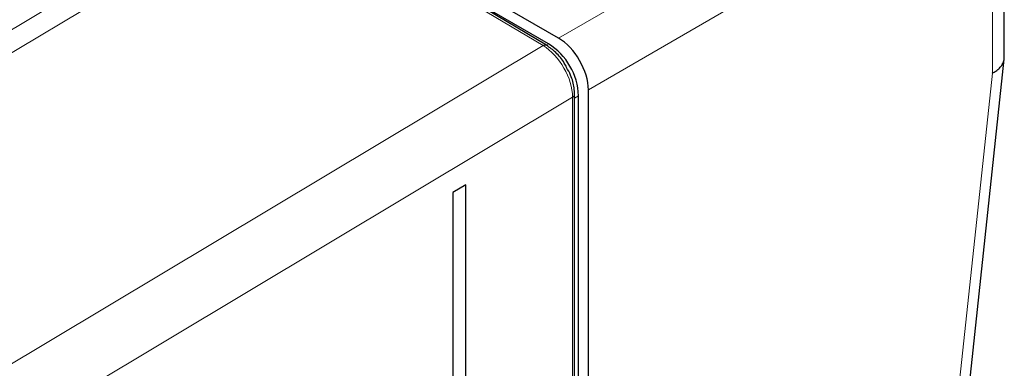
# Paper-space layout 'Blatt4' of a CAD drawing. Header units: millimetres. Extents: x 5 to 418, y 2 to 292.
# Tile 76 of 79: x 316 to 344, y 229 to 239. Entities that reach past the tile are written whole.
import ezdxf

# ---------------------------------------------------------------- set-up
doc = ezdxf.new("R2010")
doc.units = ezdxf.units.MM

psp = doc.layouts.new('Blatt4')

# ---------------------------------------------------------------- linework, layer by layer
at = {"color": 7, "linetype": 'Continuous', "lineweight": 18}
for p, q in [((331.582, 238.155), (343.015, 244.794)), ((343.866, 243.326), (332.431, 236.685)), ((343.866, 237.165), (343.866, 243.326)), ((299.88, 228.688), (320.544, 241.048)), ((331.146, 237.94), (326.032, 240.995)), ((320.814, 240.557), (300.438, 228.368)), ((331.237, 237.955), (331.305, 237.994)), ((303.647, 221.479), (331.146, 237.94)), ((331.982, 236.48), (303.863, 219.648)), ((331.982, 151.213), (331.982, 236.48)), ((332.154, 236.524), (332.038, 236.457))]:
    psp.add_line(p, q, dxfattribs=at)
at = {"color": 7, "linetype": 'Continuous', "lineweight": 25}
for p, q in [((344.2, 237.6), (344.2, 243.806)), ((331.582, 238.155), (326.421, 241.134)), ((331.246, 237.95), (326.132, 241.005)), ((331.305, 237.994), (327.343, 240.281)), ((341.551, 212.786), (344.197, 237.562)), ((332.431, 151.45), (332.431, 236.685)), ((332.038, 151.294), (332.038, 236.56)), ((332.154, 151.931), (332.154, 236.524)), ((328.965, 234.002), (328.597, 233.782)), ((328.597, 233.782), (328.597, 150.168)), ((328.965, 150.388), (328.965, 234.002))]:
    psp.add_line(p, q, dxfattribs=at)
at = {"color": 7, "linetype": 'Continuous', "lineweight": 18, "flags": 128}
psp.add_lwpolyline([(341.221, 212.397), (342.549, 224.831), (343.866, 237.165)], dxfattribs=at)
at = {"color": 7, "linetype": 'Continuous', "lineweight": 18}
for centre, radius, start, end in [((331.204, 237.861), 0.0977, 64.636, 126.5991), ((331.939, 236.57), 0.099, 295.4109, 354.6306)]:
    psp.add_arc(centre, radius, start, end, dxfattribs=at)
at = {"color": 7, "linetype": 'Continuous', "lineweight": 25}
psp.add_arc((330.311, 236.44), 1.844, 2.6055, 57.3945, dxfattribs=at)
psp.add_ellipse((331.582, 237.175), major_axis=(-0.6, 1.039), ratio=0.577587, start_param=3.927194, end_param=5.497635, dxfattribs=at)
at = {"color": 7, "linetype": 'Continuous', "lineweight": 18}
psp.add_ellipse((331.131, 236.969), major_axis=(-0.603, 1.038), ratio=0.579062, start_param=3.925443, end_param=5.478789, dxfattribs=at)
at = {"color": 7, "linetype": 'Continuous', "lineweight": 25}
for points, knots in [([(331.812, 237.324), (331.792, 237.366), (331.714, 237.524), (331.517, 237.755), (331.334, 237.886), (331.246, 237.95)], [0, 0, 0, 0, 0.156957, 0.593192, 1, 1, 1, 1]), ([(343.866, 237.165), (343.868, 237.167), (343.901, 237.184), (343.953, 237.215), (344.016, 237.262), (344.066, 237.307), (344.109, 237.355), (344.144, 237.405), (344.171, 237.456), (344.189, 237.509), (344.199, 237.557), (344.199, 237.587), (344.199, 237.6)], [0, 0, 0, 0, 0.013052, 0.155897, 0.264228, 0.373307, 0.48475, 0.597009, 0.705105, 0.813947, 0.925145, 1, 1, 1, 1]), ([(332.038, 236.56), (332.035, 236.621), (332.026, 236.796), (331.958, 237.065), (331.853, 237.251), (331.812, 237.324)], [0, 0, 0, 0, 0.24687, 0.706694, 1, 1, 1, 1])]:
    psp.add_open_spline(points, degree=3, knots=knots, dxfattribs=at)

doc.saveas('drawing.dxf')
